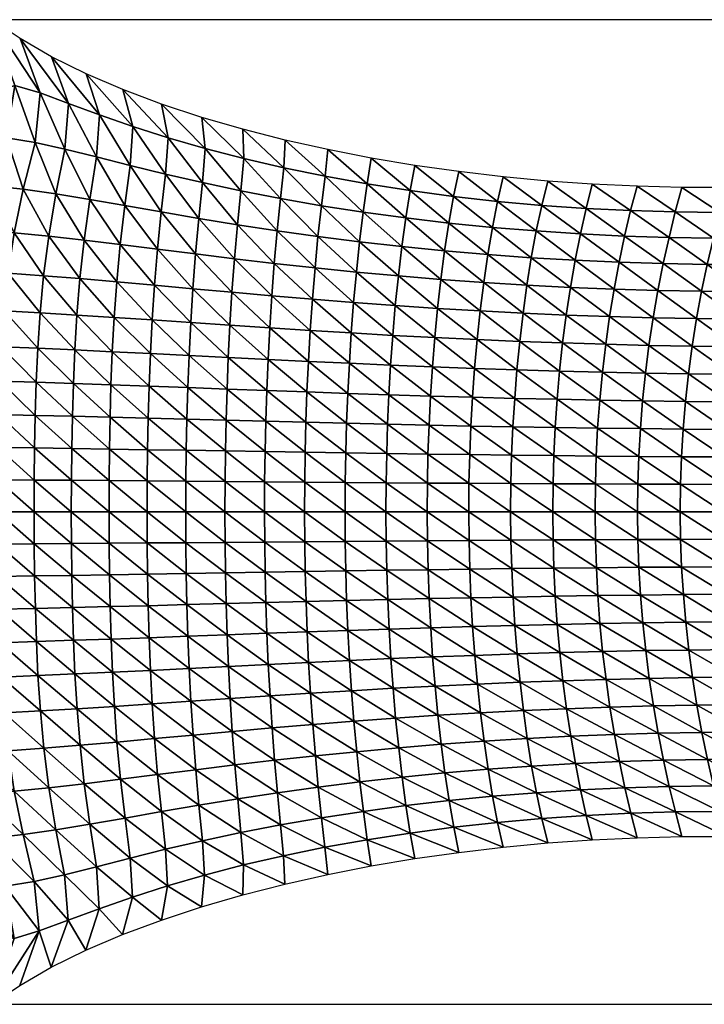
# Model space of a CAD drawing. Header units: metres. Extents: x -68 to 68, y -6 to 6.
# Tile 3 of 27: x -60 to -51, y -6 to 6. Entities that reach past the tile are written whole.
import ezdxf

# ---------------------------------------------------------------- set-up
doc = ezdxf.new("R2010")
doc.units = ezdxf.units.M
doc.layers.add('mesh_cells_as_3dface_deformed_LC1', color=40, linetype='Continuous')
doc.layers.add('OSS VERZ 12 $ OSS VERZ', color=30, linetype='Continuous')

msp = doc.modelspace()

# ---------------------------------------------------------------- linework, layer by layer
at = {"layer": 'OSS VERZ 12 $ OSS VERZ'}
for p, q in [((-43, 6, 12.602), (-60, 6, 12.603)), ((-60, -6, 12.602), (-43, -6, 12.602))]:
    msp.add_line(p, q, dxfattribs=at)

# ---------------------------------------------------------------- meshes
at = {"layer": 'mesh_cells_as_3dface_deformed_LC1'}
mesh = msp.add_polyface(dxfattribs=at)
corners = [(-60, 6, 12.603), (-60.125, 5.791, 12.123), (-59.981, 5.118, 10.819), (-59.72, 5.2, 11.064), (-60.307, 5.602, 11.659), (-59.821, 4.561, 10.049), (-60.195, 4.523, 9.885), (-60.01, 3.977, 9.411), (-59.412, 5.108, 11.003), (-59.656, 5.77, 12.248), (-59.473, 4.505, 10.085), (-59.619, 3.933, 9.479), (-60.143, 3.436, 8.996), (-59.728, 3.403, 9.075), (-60.229, 2.937, 8.713), (-59.802, 2.911, 8.794), (-60.284, 2.471, 8.512), (-59.85, 2.451, 8.592), (-59.882, 2.014, 8.443), (-59.066, 4.98, 10.893), (-59.271, 5.549, 11.93), (-59.109, 4.424, 10.09), (-59.219, 3.876, 9.531), (-59.307, 3.361, 9.145), (-59.368, 2.88, 8.87), (-59.41, 2.427, 8.669), (-59.439, 1.996, 8.519), (-58.689, 4.839, 10.777), (-58.852, 5.341, 11.655), (-58.723, 4.328, 10.08), (-58.807, 3.809, 9.573), (-58.876, 3.313, 9.208), (-58.927, 2.844, 8.941), (-58.963, 2.4, 8.743), (-58.283, 4.698, 10.671), (-58.403, 5.148, 11.42), (-58.314, 4.224, 10.065), (-58.38, 3.735, 9.606), (-58.435, 3.259, 9.265), (-58.478, 2.806, 9.009), (-58.509, 2.372, 8.815), (-57.983, 3.203, 9.318), (-58.019, 2.764, 9.073), (-58.047, 2.341, 8.884)]
mesh.append_faces([[corners[k] for k in face] for face in [(0, 1, 2, 2), (0, 2, 3, 3), (1, 4, 2, 2), (5, 2, 6, 6), (3, 2, 5, 5), (5, 6, 7, 7), (0, 3, 8, 8), (0, 8, 9, 9), (3, 5, 10, 10), (3, 10, 8, 8), (5, 7, 11, 11), (5, 11, 10, 10), (7, 12, 13, 13), (7, 13, 11, 11), (12, 14, 15, 15), (12, 15, 13, 13), (14, 16, 17, 17), (14, 17, 15, 15), (16, 18, 17, 17), (9, 8, 19, 19), (9, 19, 20, 20), (8, 10, 21, 21), (8, 21, 19, 19), (10, 11, 22, 22), (10, 22, 21, 21), (11, 13, 23, 23), (11, 23, 22, 22), (13, 15, 24, 24), (13, 24, 23, 23), (15, 17, 25, 25), (15, 25, 24, 24), (17, 26, 25, 25), (20, 19, 27, 27), (20, 27, 28, 28), (19, 21, 29, 29), (19, 29, 27, 27), (21, 22, 30, 30), (21, 30, 29, 29), (22, 23, 31, 31), (22, 31, 30, 30), (23, 24, 32, 32), (23, 32, 31, 31), (24, 25, 33, 33), (24, 33, 32, 32), (28, 27, 34, 34), (28, 34, 35, 35), (27, 29, 36, 36), (27, 36, 34, 34), (29, 30, 37, 37), (29, 37, 36, 36), (30, 31, 38, 38), (30, 38, 37, 37), (31, 32, 39, 39), (31, 39, 38, 38), (32, 33, 40, 40), (32, 40, 39, 39), (37, 38, 41, 41), (38, 39, 42, 42), (39, 40, 43, 43)]])
mesh = msp.add_polyface(dxfattribs=at)
corners = [(-58.403, 5.148, 11.42), (-58.283, 4.698, 10.671), (-57.853, 4.56, 10.58), (-57.932, 4.971, 11.224), (-58.314, 4.224, 10.065), (-57.885, 4.118, 10.05), (-58.38, 3.735, 9.606), (-57.937, 3.657, 9.636), (-57.983, 3.203, 9.318), (-58.435, 3.259, 9.265), (-58.019, 2.764, 9.073), (-58.478, 2.806, 9.009), (-58.047, 2.341, 8.884), (-57.401, 4.43, 10.504), (-57.442, 4.81, 11.062), (-57.434, 4.014, 10.038), (-57.479, 3.578, 9.664), (-57.519, 3.145, 9.368), (-57.551, 2.721, 9.134), (-57.577, 2.309, 8.951), (-56.93, 4.307, 10.444), (-56.94, 4.664, 10.928), (-56.966, 3.914, 10.031), (-57.007, 3.501, 9.69), (-57.043, 3.087, 9.415), (-57.074, 2.678, 9.193), (-57.099, 2.277, 9.015), (-56.442, 4.194, 10.396), (-56.427, 4.533, 10.82), (-56.482, 3.82, 10.028), (-56.522, 3.427, 9.717), (-56.558, 3.03, 9.46), (-56.588, 2.635, 9.249), (-56.613, 2.244, 9.078), (-55.94, 4.091, 10.36), (-55.906, 4.416, 10.734), (-55.984, 3.733, 10.029), (-56.026, 3.358, 9.744), (-56.062, 2.976, 9.504), (-56.094, 2.593, 9.303), (-56.12, 2.212, 9.138), (-55.52, 3.294, 9.772), (-55.558, 2.925, 9.546), (-55.592, 2.553, 9.355)]
mesh.append_faces([[corners[k] for k in face] for face in [(0, 1, 2, 2), (0, 2, 3, 3), (1, 4, 5, 5), (1, 5, 2, 2), (4, 6, 7, 7), (4, 7, 5, 5), (6, 8, 7, 7), (9, 10, 8, 8), (11, 12, 10, 10), (3, 2, 13, 13), (3, 13, 14, 14), (2, 5, 15, 15), (2, 15, 13, 13), (5, 7, 16, 16), (5, 16, 15, 15), (7, 8, 17, 17), (7, 17, 16, 16), (8, 10, 18, 18), (8, 18, 17, 17), (10, 12, 19, 19), (10, 19, 18, 18), (14, 13, 20, 20), (14, 20, 21, 21), (13, 15, 22, 22), (13, 22, 20, 20), (15, 16, 23, 23), (15, 23, 22, 22), (16, 17, 24, 24), (16, 24, 23, 23), (17, 18, 25, 25), (17, 25, 24, 24), (18, 19, 26, 26), (18, 26, 25, 25), (21, 20, 27, 27), (21, 27, 28, 28), (20, 22, 29, 29), (20, 29, 27, 27), (22, 23, 30, 30), (22, 30, 29, 29), (23, 24, 31, 31), (23, 31, 30, 30), (24, 25, 32, 32), (24, 32, 31, 31), (25, 26, 33, 33), (25, 33, 32, 32), (28, 27, 34, 34), (28, 34, 35, 35), (27, 29, 36, 36), (27, 36, 34, 34), (29, 30, 37, 37), (29, 37, 36, 36), (30, 31, 38, 38), (30, 38, 37, 37), (31, 32, 39, 39), (31, 39, 38, 38), (32, 33, 40, 40), (32, 40, 39, 39), (36, 37, 41, 41), (37, 38, 42, 42), (38, 39, 43, 43)]])
mesh = msp.add_polyface(dxfattribs=at)
corners = [(-55.906, 4.416, 10.734), (-55.94, 4.091, 10.36), (-55.427, 3.998, 10.334), (-55.378, 4.314, 10.666), (-55.984, 3.733, 10.029), (-55.475, 3.654, 10.035), (-55.52, 3.294, 9.772), (-56.026, 3.358, 9.744), (-55.558, 2.925, 9.546), (-56.062, 2.976, 9.504), (-55.592, 2.553, 9.355), (-56.094, 2.593, 9.303), (-55.621, 2.182, 9.197), (-56.12, 2.212, 9.138), (-55.644, 1.812, 9.067), (-54.904, 3.917, 10.317), (-54.846, 4.224, 10.615), (-54.957, 3.584, 10.044), (-55.005, 3.235, 9.801), (-55.047, 2.878, 9.588), (-55.084, 2.516, 9.406), (-55.115, 2.153, 9.253), (-54.374, 3.846, 10.308), (-54.309, 4.148, 10.579), (-54.432, 3.522, 10.057), (-54.484, 3.183, 9.83), (-54.53, 2.835, 9.629), (-54.569, 2.481, 9.455), (-54.604, 2.125, 9.308), (-53.839, 3.786, 10.307), (-53.77, 4.085, 10.556), (-53.902, 3.469, 10.074), (-53.957, 3.138, 9.861), (-54.007, 2.797, 9.67), (-54.05, 2.45, 9.503), (-54.088, 2.101, 9.361), (-53.301, 3.737, 10.314), (-53.228, 4.034, 10.544), (-53.367, 3.425, 10.095), (-53.427, 3.099, 9.893), (-53.48, 2.764, 9.711), (-53.527, 2.423, 9.55), (-53.568, 2.079, 9.412), (-53.001, 2.4, 9.596), (-53.046, 2.06, 9.461)]
mesh.append_faces([[corners[k] for k in face] for face in [(0, 1, 2, 2), (0, 2, 3, 3), (1, 4, 5, 5), (1, 5, 2, 2), (4, 6, 5, 5), (7, 8, 6, 6), (9, 10, 8, 8), (11, 12, 10, 10), (13, 14, 12, 12), (3, 2, 15, 15), (3, 15, 16, 16), (2, 5, 17, 17), (2, 17, 15, 15), (5, 6, 18, 18), (5, 18, 17, 17), (6, 8, 19, 19), (6, 19, 18, 18), (8, 10, 20, 20), (8, 20, 19, 19), (10, 12, 21, 21), (10, 21, 20, 20), (16, 15, 22, 22), (16, 22, 23, 23), (15, 17, 24, 24), (15, 24, 22, 22), (17, 18, 25, 25), (17, 25, 24, 24), (18, 19, 26, 26), (18, 26, 25, 25), (19, 20, 27, 27), (19, 27, 26, 26), (20, 21, 28, 28), (20, 28, 27, 27), (23, 22, 29, 29), (23, 29, 30, 30), (22, 24, 31, 31), (22, 31, 29, 29), (24, 25, 32, 32), (24, 32, 31, 31), (25, 26, 33, 33), (25, 33, 32, 32), (26, 27, 34, 34), (26, 34, 33, 33), (27, 28, 35, 35), (27, 35, 34, 34), (30, 29, 36, 36), (30, 36, 37, 37), (29, 31, 38, 38), (29, 38, 36, 36), (31, 32, 39, 39), (31, 39, 38, 38), (32, 33, 40, 40), (32, 40, 39, 39), (33, 34, 41, 41), (33, 41, 40, 40), (34, 35, 42, 42), (34, 42, 41, 41), (40, 41, 43, 43), (41, 42, 44, 44)]])
mesh = msp.add_polyface(dxfattribs=at)
corners = [(-53.228, 4.034, 10.544), (-53.301, 3.737, 10.314), (-52.76, 3.7, 10.327), (-52.684, 3.996, 10.544), (-53.367, 3.425, 10.095), (-52.829, 3.389, 10.12), (-53.427, 3.099, 9.893), (-52.893, 3.068, 9.927), (-53.48, 2.764, 9.711), (-52.951, 2.737, 9.751), (-53.001, 2.4, 9.596), (-53.527, 2.423, 9.55), (-53.046, 2.06, 9.461), (-53.568, 2.079, 9.412), (-53.083, 1.717, 9.349), (-52.217, 3.673, 10.346), (-52.139, 3.97, 10.553), (-52.29, 3.363, 10.148), (-52.357, 3.044, 9.962), (-52.419, 2.715, 9.792), (-52.473, 2.381, 9.641), (-52.521, 2.044, 9.51), (-51.673, 3.657, 10.372), (-51.593, 3.956, 10.572), (-51.749, 3.346, 10.179), (-51.821, 3.027, 9.999), (-51.885, 2.7, 9.833), (-51.944, 2.367, 9.685), (-51.994, 2.031, 9.557), (-51.129, 3.651, 10.404), (-51.047, 3.954, 10.6), (-51.209, 3.338, 10.215), (-51.283, 3.017, 10.037), (-51.352, 2.69, 9.874), (-51.413, 2.357, 9.729), (-51.467, 2.022, 9.602), (-50.586, 3.656, 10.441), (-50.502, 3.964, 10.637), (-50.668, 3.339, 10.253), (-50.746, 3.015, 10.077), (-50.818, 2.685, 9.915), (-50.883, 2.352, 9.771), (-50.939, 2.016, 9.646), (-50.411, 2.013, 9.689)]
mesh.append_faces([[corners[k] for k in face] for face in [(0, 1, 2, 2), (0, 2, 3, 3), (1, 4, 5, 5), (1, 5, 2, 2), (4, 6, 7, 7), (4, 7, 5, 5), (6, 8, 9, 9), (6, 9, 7, 7), (8, 10, 9, 9), (11, 12, 10, 10), (13, 14, 12, 12), (3, 2, 15, 15), (3, 15, 16, 16), (2, 5, 17, 17), (2, 17, 15, 15), (5, 7, 18, 18), (5, 18, 17, 17), (7, 9, 19, 19), (7, 19, 18, 18), (9, 10, 20, 20), (9, 20, 19, 19), (10, 12, 21, 21), (10, 21, 20, 20), (16, 15, 22, 22), (16, 22, 23, 23), (15, 17, 24, 24), (15, 24, 22, 22), (17, 18, 25, 25), (17, 25, 24, 24), (18, 19, 26, 26), (18, 26, 25, 25), (19, 20, 27, 27), (19, 27, 26, 26), (20, 21, 28, 28), (20, 28, 27, 27), (23, 22, 29, 29), (23, 29, 30, 30), (22, 24, 31, 31), (22, 31, 29, 29), (24, 25, 32, 32), (24, 32, 31, 31), (25, 26, 33, 33), (25, 33, 32, 32), (26, 27, 34, 34), (26, 34, 33, 33), (27, 28, 35, 35), (27, 35, 34, 34), (30, 29, 36, 36), (30, 36, 37, 37), (29, 31, 38, 38), (29, 38, 36, 36), (31, 32, 39, 39), (31, 39, 38, 38), (32, 33, 40, 40), (32, 40, 39, 39), (33, 34, 41, 41), (33, 41, 40, 40), (34, 35, 42, 42), (34, 42, 41, 41), (41, 42, 43, 43)]])
mesh = msp.add_polyface(dxfattribs=at)
corners = [(-58.047, 2.341, 8.884), (-58.068, 1.932, 8.738), (-57.597, 1.908, 8.808), (-57.577, 2.309, 8.951), (-58.084, 1.533, 8.628), (-57.612, 1.516, 8.698), (-58.095, 1.143, 8.546), (-57.623, 1.131, 8.617), (-58.102, 0.759, 8.491), (-57.631, 0.752, 8.562), (-58.106, 0.379, 8.458), (-57.635, 0.376, 8.529), (-57.636, 0.001, 8.518), (-57.119, 1.884, 8.876), (-57.099, 2.277, 9.015), (-57.134, 1.498, 8.768), (-57.146, 1.119, 8.687), (-57.154, 0.744, 8.632), (-57.158, 0.372, 8.599), (-57.16, 0.001, 8.589), (-56.634, 1.86, 8.941), (-56.613, 2.244, 9.078), (-56.65, 1.481, 8.835), (-56.662, 1.106, 8.756), (-56.671, 0.736, 8.701), (-56.676, 0.368, 8.668), (-56.677, 0.001, 8.658), (-56.142, 1.836, 9.005), (-56.12, 2.212, 9.138), (-56.16, 1.463, 8.901), (-56.173, 1.094, 8.823), (-56.182, 0.728, 8.768), (-56.188, 0.364, 8.736), (-56.189, 0.001, 8.726), (-56.094, 2.593, 9.303), (-55.621, 2.182, 9.197), (-55.644, 1.812, 9.067), (-55.663, 1.446, 8.965), (-55.678, 1.082, 8.888), (-55.688, 0.72, 8.834), (-55.694, 0.36, 8.802), (-55.696, 0.001, 8.792)]
mesh.append_faces([[corners[k] for k in face] for face in [(0, 1, 2, 2), (0, 2, 3, 3), (1, 4, 5, 5), (1, 5, 2, 2), (4, 6, 7, 7), (4, 7, 5, 5), (6, 8, 9, 9), (6, 9, 7, 7), (8, 10, 11, 11), (8, 11, 9, 9), (10, 12, 11, 11), (3, 2, 13, 13), (3, 13, 14, 14), (2, 5, 15, 15), (2, 15, 13, 13), (5, 7, 16, 16), (5, 16, 15, 15), (7, 9, 17, 17), (7, 17, 16, 16), (9, 11, 18, 18), (9, 18, 17, 17), (11, 12, 19, 19), (11, 19, 18, 18), (14, 13, 20, 20), (14, 20, 21, 21), (13, 15, 22, 22), (13, 22, 20, 20), (15, 16, 23, 23), (15, 23, 22, 22), (16, 17, 24, 24), (16, 24, 23, 23), (17, 18, 25, 25), (17, 25, 24, 24), (18, 19, 26, 26), (18, 26, 25, 25), (21, 20, 27, 27), (21, 27, 28, 28), (20, 22, 29, 29), (20, 29, 27, 27), (22, 23, 30, 30), (22, 30, 29, 29), (23, 24, 31, 31), (23, 31, 30, 30), (24, 25, 32, 32), (24, 32, 31, 31), (25, 26, 33, 33), (25, 33, 32, 32), (34, 28, 35, 35), (28, 27, 36, 36), (27, 29, 37, 37), (27, 37, 36, 36), (29, 30, 38, 38), (29, 38, 37, 37), (30, 31, 39, 39), (30, 39, 38, 38), (31, 32, 40, 40), (31, 40, 39, 39), (32, 33, 41, 41), (32, 41, 40, 40)]])
mesh = msp.add_polyface(dxfattribs=at)
corners = [(-60.284, 2.471, 8.512), (-60.32, 2.03, 8.365), (-59.882, 2.014, 8.443), (-60.343, 1.607, 8.257), (-59.903, 1.594, 8.333), (-60.358, 1.197, 8.18), (-59.917, 1.187, 8.254), (-60.367, 0.794, 8.127), (-59.925, 0.787, 8.2), (-60.371, 0.396, 8.096), (-59.93, 0.393, 8.169), (-60.373, 0.001, 8.086), (-59.931, 0.001, 8.159), (-59.85, 2.451, 8.592), (-59.439, 1.996, 8.519), (-59.458, 1.581, 8.408), (-59.47, 1.177, 8.328), (-59.478, 0.781, 8.273), (-59.483, 0.39, 8.242), (-59.484, 0.001, 8.231), (-59.41, 2.427, 8.669), (-58.989, 1.976, 8.594), (-58.963, 2.4, 8.743), (-59.006, 1.566, 8.483), (-59.018, 1.166, 8.401), (-59.026, 0.774, 8.346), (-59.03, 0.386, 8.314), (-59.031, 0.001, 8.304), (-58.532, 1.954, 8.667), (-58.509, 2.372, 8.815), (-58.548, 1.55, 8.556), (-58.559, 1.155, 8.474), (-58.567, 0.767, 8.419), (-58.571, 0.383, 8.386), (-58.572, 0.001, 8.376), (-58.068, 1.932, 8.738), (-58.047, 2.341, 8.884), (-58.084, 1.533, 8.628), (-58.095, 1.143, 8.546), (-58.102, 0.759, 8.491), (-58.106, 0.379, 8.458), (-58.107, 0.001, 8.447), (-57.636, 0.001, 8.518)]
mesh.append_faces([[corners[k] for k in face] for face in [(0, 1, 2, 2), (1, 3, 4, 4), (1, 4, 2, 2), (3, 5, 6, 6), (3, 6, 4, 4), (5, 7, 8, 8), (5, 8, 6, 6), (7, 9, 10, 10), (7, 10, 8, 8), (9, 11, 12, 12), (9, 12, 10, 10), (13, 2, 14, 14), (2, 4, 15, 15), (2, 15, 14, 14), (4, 6, 16, 16), (4, 16, 15, 15), (6, 8, 17, 17), (6, 17, 16, 16), (8, 10, 18, 18), (8, 18, 17, 17), (10, 12, 19, 19), (10, 19, 18, 18), (20, 14, 21, 21), (20, 21, 22, 22), (14, 15, 23, 23), (14, 23, 21, 21), (15, 16, 24, 24), (15, 24, 23, 23), (16, 17, 25, 25), (16, 25, 24, 24), (17, 18, 26, 26), (17, 26, 25, 25), (18, 19, 27, 27), (18, 27, 26, 26), (22, 21, 28, 28), (22, 28, 29, 29), (21, 23, 30, 30), (21, 30, 28, 28), (23, 24, 31, 31), (23, 31, 30, 30), (24, 25, 32, 32), (24, 32, 31, 31), (25, 26, 33, 33), (25, 33, 32, 32), (26, 27, 34, 34), (26, 34, 33, 33), (29, 28, 35, 35), (29, 35, 36, 36), (28, 30, 37, 37), (28, 37, 35, 35), (30, 31, 38, 38), (30, 38, 37, 37), (31, 32, 39, 39), (31, 39, 38, 38), (32, 33, 40, 40), (32, 40, 39, 39), (33, 34, 41, 41), (33, 41, 40, 40), (40, 41, 42, 42)]])
mesh = msp.add_polyface(dxfattribs=at)
corners = [(-55.621, 2.182, 9.197), (-55.644, 1.812, 9.067), (-55.141, 1.79, 9.127), (-55.115, 2.153, 9.253), (-55.663, 1.446, 8.965), (-55.162, 1.429, 9.027), (-55.678, 1.082, 8.888), (-55.178, 1.07, 8.952), (-55.688, 0.72, 8.834), (-55.189, 0.713, 8.898), (-55.694, 0.36, 8.802), (-55.196, 0.357, 8.867), (-55.696, 0.001, 8.792), (-55.198, 0.001, 8.857), (-54.632, 1.769, 9.186), (-54.604, 2.125, 9.308), (-54.655, 1.413, 9.088), (-54.673, 1.059, 9.013), (-54.686, 0.706, 8.961), (-54.693, 0.353, 8.93), (-54.696, 0.001, 8.92), (-54.119, 1.75, 9.242), (-54.088, 2.101, 9.361), (-54.145, 1.399, 9.146), (-54.164, 1.048, 9.073), (-54.178, 0.699, 9.022), (-54.187, 0.35, 8.991), (-54.189, 0.001, 8.981), (-53.603, 1.732, 9.296), (-53.568, 2.079, 9.412), (-53.63, 1.385, 9.203), (-53.652, 1.039, 9.131), (-53.667, 0.693, 9.08), (-53.676, 0.347, 9.05), (-53.679, 0.002, 9.04), (-53.083, 1.717, 9.349), (-53.113, 1.374, 9.257), (-53.136, 1.03, 9.187), (-53.153, 0.687, 9.137), (-53.163, 0.344, 9.107), (-53.166, 0.002, 9.097)]
mesh.append_faces([[corners[k] for k in face] for face in [(0, 1, 2, 2), (0, 2, 3, 3), (1, 4, 5, 5), (1, 5, 2, 2), (4, 6, 7, 7), (4, 7, 5, 5), (6, 8, 9, 9), (6, 9, 7, 7), (8, 10, 11, 11), (8, 11, 9, 9), (10, 12, 13, 13), (10, 13, 11, 11), (3, 2, 14, 14), (3, 14, 15, 15), (2, 5, 16, 16), (2, 16, 14, 14), (5, 7, 17, 17), (5, 17, 16, 16), (7, 9, 18, 18), (7, 18, 17, 17), (9, 11, 19, 19), (9, 19, 18, 18), (11, 13, 20, 20), (11, 20, 19, 19), (15, 14, 21, 21), (15, 21, 22, 22), (14, 16, 23, 23), (14, 23, 21, 21), (16, 17, 24, 24), (16, 24, 23, 23), (17, 18, 25, 25), (17, 25, 24, 24), (18, 19, 26, 26), (18, 26, 25, 25), (19, 20, 27, 27), (19, 27, 26, 26), (22, 21, 28, 28), (22, 28, 29, 29), (21, 23, 30, 30), (21, 30, 28, 28), (23, 24, 31, 31), (23, 31, 30, 30), (24, 25, 32, 32), (24, 32, 31, 31), (25, 26, 33, 33), (25, 33, 32, 32), (26, 27, 34, 34), (26, 34, 33, 33), (29, 28, 35, 35), (28, 30, 36, 36), (28, 36, 35, 35), (30, 31, 37, 37), (30, 37, 36, 36), (31, 32, 38, 38), (31, 38, 37, 37), (32, 33, 39, 39), (32, 39, 38, 38), (33, 34, 40, 40), (33, 40, 39, 39)]])
mesh = msp.add_polyface(dxfattribs=at)
corners = [(-53.046, 2.06, 9.461), (-53.083, 1.717, 9.349), (-52.561, 1.704, 9.399), (-52.521, 2.044, 9.51), (-53.113, 1.374, 9.257), (-52.593, 1.363, 9.309), (-53.136, 1.03, 9.187), (-52.619, 1.022, 9.24), (-53.153, 0.687, 9.137), (-52.636, 0.682, 9.191), (-53.163, 0.344, 9.107), (-52.647, 0.342, 9.162), (-53.166, 0.002, 9.097), (-52.65, 0.002, 9.152), (-52.037, 1.693, 9.448), (-51.994, 2.031, 9.557), (-52.072, 1.355, 9.36), (-52.099, 1.016, 9.292), (-52.118, 0.678, 9.243), (-52.129, 0.339, 9.214), (-52.132, 0.002, 9.205), (-51.512, 1.685, 9.495), (-51.467, 2.022, 9.602), (-51.549, 1.348, 9.408), (-51.577, 1.011, 9.341), (-51.597, 0.674, 9.293), (-51.609, 0.338, 9.265), (-51.613, 0.002, 9.255), (-50.986, 1.679, 9.541), (-50.939, 2.016, 9.646), (-51.025, 1.343, 9.455), (-51.055, 1.006, 9.388), (-51.076, 0.671, 9.341), (-51.089, 0.336, 9.313), (-51.093, 0.002, 9.304), (-50.461, 1.676, 9.584), (-50.501, 1.339, 9.499), (-50.532, 1.004, 9.433), (-50.554, 0.669, 9.387), (-50.567, 0.335, 9.359), (-50.571, 0.002, 9.35)]
mesh.append_faces([[corners[k] for k in face] for face in [(0, 1, 2, 2), (0, 2, 3, 3), (1, 4, 5, 5), (1, 5, 2, 2), (4, 6, 7, 7), (4, 7, 5, 5), (6, 8, 9, 9), (6, 9, 7, 7), (8, 10, 11, 11), (8, 11, 9, 9), (10, 12, 13, 13), (10, 13, 11, 11), (3, 2, 14, 14), (3, 14, 15, 15), (2, 5, 16, 16), (2, 16, 14, 14), (5, 7, 17, 17), (5, 17, 16, 16), (7, 9, 18, 18), (7, 18, 17, 17), (9, 11, 19, 19), (9, 19, 18, 18), (11, 13, 20, 20), (11, 20, 19, 19), (15, 14, 21, 21), (15, 21, 22, 22), (14, 16, 23, 23), (14, 23, 21, 21), (16, 17, 24, 24), (16, 24, 23, 23), (17, 18, 25, 25), (17, 25, 24, 24), (18, 19, 26, 26), (18, 26, 25, 25), (19, 20, 27, 27), (19, 27, 26, 26), (22, 21, 28, 28), (22, 28, 29, 29), (21, 23, 30, 30), (21, 30, 28, 28), (23, 24, 31, 31), (23, 31, 30, 30), (24, 25, 32, 32), (24, 32, 31, 31), (25, 26, 33, 33), (25, 33, 32, 32), (26, 27, 34, 34), (26, 34, 33, 33), (29, 28, 35, 35), (28, 30, 36, 36), (28, 36, 35, 35), (30, 31, 37, 37), (30, 37, 36, 36), (31, 32, 38, 38), (31, 38, 37, 37), (32, 33, 39, 39), (32, 39, 38, 38), (33, 34, 40, 40), (33, 40, 39, 39)]])
mesh = msp.add_polyface(dxfattribs=at)
corners = [(-60.373, 0.001, 8.086), (-60.371, -0.395, 8.096), (-59.93, -0.391, 8.169), (-59.931, 0.001, 8.159), (-60.366, -0.792, 8.127), (-59.925, -0.786, 8.2), (-60.356, -1.195, 8.179), (-59.916, -1.185, 8.254), (-60.341, -1.606, 8.257), (-59.902, -1.593, 8.333), (-60.318, -2.029, 8.365), (-59.88, -2.012, 8.443), (-59.848, -2.449, 8.593), (-59.482, -0.388, 8.242), (-59.484, 0.001, 8.231), (-59.478, -0.779, 8.273), (-59.469, -1.175, 8.328), (-59.456, -1.579, 8.409), (-59.437, -1.994, 8.52), (-59.408, -2.425, 8.67), (-59.029, -0.385, 8.314), (-59.031, 0.001, 8.304), (-59.025, -0.772, 8.347), (-59.017, -1.165, 8.402), (-59.005, -1.564, 8.483), (-58.987, -1.974, 8.595), (-58.961, -2.399, 8.745), (-58.571, -0.381, 8.387), (-58.572, 0.001, 8.376), (-58.566, -0.765, 8.419), (-58.559, -1.153, 8.475), (-58.547, -1.548, 8.557), (-58.53, -1.953, 8.668), (-58.507, -2.37, 8.817), (-58.106, -0.377, 8.458), (-58.107, 0.001, 8.447), (-58.101, -0.758, 8.491), (-58.094, -1.142, 8.547), (-58.082, -1.532, 8.629), (-58.066, -1.93, 8.74), (-58.045, -2.339, 8.886), (-57.635, -0.374, 8.529)]
mesh.append_faces([[corners[k] for k in face] for face in [(0, 1, 2, 2), (0, 2, 3, 3), (1, 4, 5, 5), (1, 5, 2, 2), (4, 6, 7, 7), (4, 7, 5, 5), (6, 8, 9, 9), (6, 9, 7, 7), (8, 10, 11, 11), (8, 11, 9, 9), (10, 12, 11, 11), (3, 2, 13, 13), (3, 13, 14, 14), (2, 5, 15, 15), (2, 15, 13, 13), (5, 7, 16, 16), (5, 16, 15, 15), (7, 9, 17, 17), (7, 17, 16, 16), (9, 11, 18, 18), (9, 18, 17, 17), (11, 19, 18, 18), (14, 13, 20, 20), (14, 20, 21, 21), (13, 15, 22, 22), (13, 22, 20, 20), (15, 16, 23, 23), (15, 23, 22, 22), (16, 17, 24, 24), (16, 24, 23, 23), (17, 18, 25, 25), (17, 25, 24, 24), (18, 19, 26, 26), (18, 26, 25, 25), (21, 20, 27, 27), (21, 27, 28, 28), (20, 22, 29, 29), (20, 29, 27, 27), (22, 23, 30, 30), (22, 30, 29, 29), (23, 24, 31, 31), (23, 31, 30, 30), (24, 25, 32, 32), (24, 32, 31, 31), (25, 26, 33, 33), (25, 33, 32, 32), (28, 27, 34, 34), (28, 34, 35, 35), (27, 29, 36, 36), (27, 36, 34, 34), (29, 30, 37, 37), (29, 37, 36, 36), (30, 31, 38, 38), (30, 38, 37, 37), (31, 32, 39, 39), (31, 39, 38, 38), (32, 33, 40, 40), (32, 40, 39, 39), (35, 34, 41, 41)]])
mesh = msp.add_polyface(dxfattribs=at)
corners = [(-58.107, 0.001, 8.447), (-57.635, -0.374, 8.529), (-57.636, 0.001, 8.518), (-58.106, -0.377, 8.458), (-58.101, -0.758, 8.491), (-57.63, -0.75, 8.562), (-58.094, -1.142, 8.547), (-57.622, -1.129, 8.618), (-58.082, -1.532, 8.629), (-57.611, -1.514, 8.7), (-58.066, -1.93, 8.74), (-57.595, -1.906, 8.81), (-58.045, -2.339, 8.886), (-57.575, -2.307, 8.953), (-57.158, -0.37, 8.599), (-57.16, 0.001, 8.589), (-57.153, -0.742, 8.632), (-57.145, -1.117, 8.688), (-57.133, -1.496, 8.769), (-57.117, -1.882, 8.877), (-57.096, -2.274, 9.018), (-56.675, -0.366, 8.669), (-56.677, 0.001, 8.658), (-56.67, -0.734, 8.701), (-56.661, -1.104, 8.757), (-56.648, -1.478, 8.836), (-56.632, -1.857, 8.943), (-56.61, -2.242, 9.08), (-56.187, -0.362, 8.736), (-56.189, 0.001, 8.726), (-56.181, -0.726, 8.769), (-56.172, -1.092, 8.824), (-56.158, -1.461, 8.902), (-56.14, -1.833, 9.007), (-56.117, -2.209, 9.141), (-56.09, -2.589, 9.306), (-55.694, -0.358, 8.803), (-55.696, 0.001, 8.792), (-55.687, -0.718, 8.835), (-55.677, -1.079, 8.889), (-55.661, -1.443, 8.966), (-55.642, -1.81, 9.069), (-55.617, -2.179, 9.199)]
mesh.append_faces([[corners[k] for k in face] for face in [(0, 1, 2, 2), (3, 4, 5, 5), (3, 5, 1, 1), (4, 6, 7, 7), (4, 7, 5, 5), (6, 8, 9, 9), (6, 9, 7, 7), (8, 10, 11, 11), (8, 11, 9, 9), (10, 12, 13, 13), (10, 13, 11, 11), (2, 1, 14, 14), (2, 14, 15, 15), (1, 5, 16, 16), (1, 16, 14, 14), (5, 7, 17, 17), (5, 17, 16, 16), (7, 9, 18, 18), (7, 18, 17, 17), (9, 11, 19, 19), (9, 19, 18, 18), (11, 13, 20, 20), (11, 20, 19, 19), (15, 14, 21, 21), (15, 21, 22, 22), (14, 16, 23, 23), (14, 23, 21, 21), (16, 17, 24, 24), (16, 24, 23, 23), (17, 18, 25, 25), (17, 25, 24, 24), (18, 19, 26, 26), (18, 26, 25, 25), (19, 20, 27, 27), (19, 27, 26, 26), (22, 21, 28, 28), (22, 28, 29, 29), (21, 23, 30, 30), (21, 30, 28, 28), (23, 24, 31, 31), (23, 31, 30, 30), (24, 25, 32, 32), (24, 32, 31, 31), (25, 26, 33, 33), (25, 33, 32, 32), (26, 27, 34, 34), (26, 34, 33, 33), (27, 35, 34, 34), (29, 28, 36, 36), (29, 36, 37, 37), (28, 30, 38, 38), (28, 38, 36, 36), (30, 31, 39, 39), (30, 39, 38, 38), (31, 32, 40, 40), (31, 40, 39, 39), (32, 33, 41, 41), (32, 41, 40, 40), (33, 34, 42, 42), (33, 42, 41, 41)]])
mesh = msp.add_polyface(dxfattribs=at)
corners = [(-55.696, 0.001, 8.792), (-55.694, -0.358, 8.803), (-55.196, -0.354, 8.867), (-55.198, 0.001, 8.857), (-55.687, -0.718, 8.835), (-55.188, -0.71, 8.899), (-55.677, -1.079, 8.889), (-55.176, -1.067, 8.952), (-55.661, -1.443, 8.966), (-55.16, -1.426, 9.029), (-55.642, -1.81, 9.069), (-55.138, -1.787, 9.129), (-55.617, -2.179, 9.199), (-55.111, -2.149, 9.255), (-54.693, -0.35, 8.93), (-54.696, 0.001, 8.92), (-54.685, -0.703, 8.961), (-54.672, -1.056, 9.014), (-54.653, -1.41, 9.089), (-54.629, -1.766, 9.187), (-54.6, -2.122, 9.309), (-54.186, -0.347, 8.991), (-54.189, 0.001, 8.981), (-54.177, -0.696, 9.022), (-54.163, -1.045, 9.074), (-54.142, -1.396, 9.147), (-54.116, -1.747, 9.243), (-54.084, -2.097, 9.362), (-53.676, -0.344, 9.05), (-53.679, 0.002, 9.04), (-53.666, -0.689, 9.081), (-53.65, -1.036, 9.131), (-53.628, -1.382, 9.203), (-53.6, -1.729, 9.297), (-53.565, -2.075, 9.413), (-53.162, -0.341, 9.107), (-53.166, 0.002, 9.097), (-53.152, -0.684, 9.137), (-53.135, -1.027, 9.187), (-53.111, -1.37, 9.258), (-53.08, -1.714, 9.349), (-53.042, -2.056, 9.463)]
mesh.append_faces([[corners[k] for k in face] for face in [(0, 1, 2, 2), (0, 2, 3, 3), (1, 4, 5, 5), (1, 5, 2, 2), (4, 6, 7, 7), (4, 7, 5, 5), (6, 8, 9, 9), (6, 9, 7, 7), (8, 10, 11, 11), (8, 11, 9, 9), (10, 12, 13, 13), (10, 13, 11, 11), (3, 2, 14, 14), (3, 14, 15, 15), (2, 5, 16, 16), (2, 16, 14, 14), (5, 7, 17, 17), (5, 17, 16, 16), (7, 9, 18, 18), (7, 18, 17, 17), (9, 11, 19, 19), (9, 19, 18, 18), (11, 13, 20, 20), (11, 20, 19, 19), (15, 14, 21, 21), (15, 21, 22, 22), (14, 16, 23, 23), (14, 23, 21, 21), (16, 17, 24, 24), (16, 24, 23, 23), (17, 18, 25, 25), (17, 25, 24, 24), (18, 19, 26, 26), (18, 26, 25, 25), (19, 20, 27, 27), (19, 27, 26, 26), (22, 21, 28, 28), (22, 28, 29, 29), (21, 23, 30, 30), (21, 30, 28, 28), (23, 24, 31, 31), (23, 31, 30, 30), (24, 25, 32, 32), (24, 32, 31, 31), (25, 26, 33, 33), (25, 33, 32, 32), (26, 27, 34, 34), (26, 34, 33, 33), (29, 28, 35, 35), (29, 35, 36, 36), (28, 30, 37, 37), (28, 37, 35, 35), (30, 31, 38, 38), (30, 38, 37, 37), (31, 32, 39, 39), (31, 39, 38, 38), (32, 33, 40, 40), (32, 40, 39, 39), (33, 34, 41, 41)]])
mesh = msp.add_polyface(dxfattribs=at)
corners = [(-53.6, -1.729, 9.297), (-53.042, -2.056, 9.463), (-53.08, -1.714, 9.349), (-53.166, 0.002, 9.097), (-53.162, -0.341, 9.107), (-52.646, -0.338, 9.162), (-52.65, 0.002, 9.152), (-53.152, -0.684, 9.137), (-52.635, -0.679, 9.191), (-53.135, -1.027, 9.187), (-52.617, -1.019, 9.24), (-53.111, -1.37, 9.258), (-52.591, -1.36, 9.31), (-52.558, -1.701, 9.4), (-52.517, -2.041, 9.511), (-52.128, -0.336, 9.214), (-52.132, 0.002, 9.205), (-52.116, -0.674, 9.243), (-52.097, -1.013, 9.292), (-52.069, -1.351, 9.36), (-52.034, -1.69, 9.449), (-51.991, -2.028, 9.557), (-51.609, -0.334, 9.265), (-51.613, 0.002, 9.255), (-51.596, -0.671, 9.293), (-51.575, -1.007, 9.341), (-51.546, -1.344, 9.408), (-51.509, -1.682, 9.496), (-51.463, -2.019, 9.602), (-51.088, -0.333, 9.313), (-51.093, 0.002, 9.304), (-51.075, -0.668, 9.341), (-51.053, -1.003, 9.388), (-51.023, -1.339, 9.455), (-50.983, -1.676, 9.541), (-50.935, -2.013, 9.646), (-50.567, -0.332, 9.359), (-50.571, 0.002, 9.35), (-50.553, -0.665, 9.387), (-50.531, -1, 9.433), (-50.499, -1.336, 9.499), (-50.458, -1.673, 9.584), (-50.408, -2.01, 9.689)]
mesh.append_faces([[corners[k] for k in face] for face in [(0, 1, 2, 2), (3, 4, 5, 5), (3, 5, 6, 6), (4, 7, 8, 8), (4, 8, 5, 5), (7, 9, 10, 10), (7, 10, 8, 8), (9, 11, 12, 12), (9, 12, 10, 10), (11, 2, 13, 13), (11, 13, 12, 12), (2, 1, 14, 14), (2, 14, 13, 13), (6, 5, 15, 15), (6, 15, 16, 16), (5, 8, 17, 17), (5, 17, 15, 15), (8, 10, 18, 18), (8, 18, 17, 17), (10, 12, 19, 19), (10, 19, 18, 18), (12, 13, 20, 20), (12, 20, 19, 19), (13, 14, 21, 21), (13, 21, 20, 20), (16, 15, 22, 22), (16, 22, 23, 23), (15, 17, 24, 24), (15, 24, 22, 22), (17, 18, 25, 25), (17, 25, 24, 24), (18, 19, 26, 26), (18, 26, 25, 25), (19, 20, 27, 27), (19, 27, 26, 26), (20, 21, 28, 28), (20, 28, 27, 27), (23, 22, 29, 29), (23, 29, 30, 30), (22, 24, 31, 31), (22, 31, 29, 29), (24, 25, 32, 32), (24, 32, 31, 31), (25, 26, 33, 33), (25, 33, 32, 32), (26, 27, 34, 34), (26, 34, 33, 33), (27, 28, 35, 35), (27, 35, 34, 34), (30, 29, 36, 36), (30, 36, 37, 37), (29, 31, 38, 38), (29, 38, 36, 36), (31, 32, 39, 39), (31, 39, 38, 38), (32, 33, 40, 40), (32, 40, 39, 39), (33, 34, 41, 41), (33, 41, 40, 40), (34, 35, 42, 42)]])
mesh = msp.add_polyface(dxfattribs=at)
corners = [(-60.01, -3.975, 9.419), (-60.403, -3.945, 9.282), (-59.837, -4.562, 10.061), (-59.729, -5.197, 11.059), (-60.195, -4.519, 9.894), (-60.008, -5.125, 10.835), (-60, -6, 12.602), (-60.125, -5.791, 12.122), (-60.33, -5.027, 10.554), (-60.318, -2.029, 8.365), (-60.281, -2.469, 8.513), (-59.848, -2.449, 8.593), (-60.226, -2.934, 8.715), (-59.799, -2.909, 8.796), (-60.14, -3.433, 9), (-59.726, -3.401, 9.079), (-59.619, -3.932, 9.487), (-59.483, -4.504, 10.094), (-59.422, -5.104, 10.992), (-59.657, -5.769, 12.247), (-59.88, -2.012, 8.443), (-59.408, -2.425, 8.67), (-59.366, -2.878, 8.873), (-59.305, -3.36, 9.15), (-59.218, -3.875, 9.539), (-59.113, -4.421, 10.099), (-59.07, -4.976, 10.889), (-59.275, -5.548, 11.927), (-58.925, -2.843, 8.945), (-58.961, -2.399, 8.745), (-58.874, -3.311, 9.213), (-58.805, -3.806, 9.58), (-58.725, -4.323, 10.088), (-58.691, -4.836, 10.777), (-58.855, -5.341, 11.65), (-58.475, -2.804, 9.013), (-58.507, -2.37, 8.817), (-58.433, -3.257, 9.27), (-58.377, -3.73, 9.613), (-58.316, -4.217, 10.072), (-58.287, -4.695, 10.673), (-58.406, -5.149, 11.417), (-58.016, -2.762, 9.077), (-57.98, -3.2, 9.323), (-57.934, -3.652, 9.643)]
mesh.append_faces([[corners[k] for k in face] for face in [(0, 1, 2, 2), (3, 4, 5, 5), (2, 4, 3, 3), (6, 5, 7, 7), (3, 5, 6, 6), (5, 8, 7, 7), (9, 10, 11, 11), (10, 12, 13, 13), (10, 13, 11, 11), (12, 14, 15, 15), (12, 15, 13, 13), (14, 0, 16, 16), (14, 16, 15, 15), (0, 2, 17, 17), (0, 17, 16, 16), (2, 3, 18, 18), (2, 18, 17, 17), (18, 6, 19, 19), (3, 6, 18, 18), (20, 11, 21, 21), (11, 13, 22, 22), (11, 22, 21, 21), (13, 15, 23, 23), (13, 23, 22, 22), (15, 16, 24, 24), (15, 24, 23, 23), (16, 17, 25, 25), (16, 25, 24, 24), (17, 18, 26, 26), (17, 26, 25, 25), (18, 19, 27, 27), (18, 27, 26, 26), (21, 22, 28, 28), (21, 28, 29, 29), (22, 23, 30, 30), (22, 30, 28, 28), (23, 24, 31, 31), (23, 31, 30, 30), (24, 25, 32, 32), (24, 32, 31, 31), (25, 26, 33, 33), (25, 33, 32, 32), (26, 27, 34, 34), (26, 34, 33, 33), (29, 28, 35, 35), (29, 35, 36, 36), (28, 30, 37, 37), (28, 37, 35, 35), (30, 31, 38, 38), (30, 38, 37, 37), (31, 32, 39, 39), (31, 39, 38, 38), (32, 33, 40, 40), (32, 40, 39, 39), (33, 34, 41, 41), (33, 41, 40, 40), (36, 35, 42, 42), (35, 37, 43, 43), (37, 38, 44, 44)]])
mesh = msp.add_polyface(dxfattribs=at)
corners = [(-53.565, -2.075, 9.413), (-52.998, -2.397, 9.597), (-53.042, -2.056, 9.463), (-53.524, -2.42, 9.552), (-52.947, -2.734, 9.753), (-53.476, -2.761, 9.713), (-53.423, -3.096, 9.895), (-52.889, -3.065, 9.928), (-53.364, -3.421, 10.097), (-52.826, -3.387, 10.121), (-53.299, -3.735, 10.314), (-52.758, -3.698, 10.327), (-53.228, -4.034, 10.543), (-52.684, -3.996, 10.543), (-52.469, -2.378, 9.642), (-52.517, -2.041, 9.511), (-52.415, -2.712, 9.793), (-52.354, -3.041, 9.963), (-52.287, -3.361, 10.149), (-52.215, -3.671, 10.347), (-52.139, -3.97, 10.553), (-51.94, -2.364, 9.686), (-51.991, -2.028, 9.557), (-51.882, -2.697, 9.834), (-51.817, -3.024, 9.999), (-51.747, -3.344, 10.18), (-51.672, -3.655, 10.372), (-51.593, -3.956, 10.572), (-51.409, -2.354, 9.729), (-51.463, -2.019, 9.602), (-51.348, -2.687, 9.874), (-51.28, -3.015, 10.037), (-51.206, -3.337, 10.215), (-51.128, -3.65, 10.404), (-51.047, -3.954, 10.6), (-50.879, -2.349, 9.772), (-50.935, -2.013, 9.646), (-50.814, -2.683, 9.916), (-50.743, -3.013, 10.077), (-50.666, -3.338, 10.253), (-50.585, -3.655, 10.441), (-50.502, -3.964, 10.637), (-50.349, -2.348, 9.814)]
mesh.append_faces([[corners[k] for k in face] for face in [(0, 1, 2, 2), (3, 4, 1, 1), (5, 6, 7, 7), (5, 7, 4, 4), (6, 8, 9, 9), (6, 9, 7, 7), (8, 10, 11, 11), (8, 11, 9, 9), (10, 12, 13, 13), (10, 13, 11, 11), (2, 1, 14, 14), (2, 14, 15, 15), (1, 4, 16, 16), (1, 16, 14, 14), (4, 7, 17, 17), (4, 17, 16, 16), (7, 9, 18, 18), (7, 18, 17, 17), (9, 11, 19, 19), (9, 19, 18, 18), (11, 13, 20, 20), (11, 20, 19, 19), (15, 14, 21, 21), (15, 21, 22, 22), (14, 16, 23, 23), (14, 23, 21, 21), (16, 17, 24, 24), (16, 24, 23, 23), (17, 18, 25, 25), (17, 25, 24, 24), (18, 19, 26, 26), (18, 26, 25, 25), (19, 20, 27, 27), (19, 27, 26, 26), (22, 21, 28, 28), (22, 28, 29, 29), (21, 23, 30, 30), (21, 30, 28, 28), (23, 24, 31, 31), (23, 31, 30, 30), (24, 25, 32, 32), (24, 32, 31, 31), (25, 26, 33, 33), (25, 33, 32, 32), (26, 27, 34, 34), (26, 34, 33, 33), (29, 28, 35, 35), (29, 35, 36, 36), (28, 30, 37, 37), (28, 37, 35, 35), (30, 31, 38, 38), (30, 38, 37, 37), (31, 32, 39, 39), (31, 39, 38, 38), (32, 33, 40, 40), (32, 40, 39, 39), (33, 34, 41, 41), (33, 41, 40, 40), (36, 35, 42, 42)]])
mesh = msp.add_polyface(dxfattribs=at)
corners = [(-56.117, -2.209, 9.141), (-55.588, -2.549, 9.358), (-55.617, -2.179, 9.199), (-56.09, -2.589, 9.306), (-55.554, -2.921, 9.55), (-56.058, -2.972, 9.508), (-55.516, -3.289, 9.776), (-56.022, -3.353, 9.749), (-55.983, -3.727, 10.033), (-55.473, -3.649, 10.038), (-55.942, -4.086, 10.362), (-55.427, -3.994, 10.336), (-55.907, -4.417, 10.732), (-55.38, -4.314, 10.665), (-55.08, -2.512, 9.409), (-55.111, -2.149, 9.255), (-55.043, -2.874, 9.591), (-55.001, -3.231, 9.804), (-54.955, -3.579, 10.047), (-54.904, -3.913, 10.318), (-54.847, -4.224, 10.614), (-54.565, -2.478, 9.458), (-54.6, -2.122, 9.309), (-54.525, -2.831, 9.632), (-54.48, -3.179, 9.833), (-54.429, -3.518, 10.06), (-54.373, -3.842, 10.309), (-54.31, -4.148, 10.578), (-54.046, -2.447, 9.505), (-54.084, -2.097, 9.362), (-54.003, -2.793, 9.673), (-53.954, -3.134, 9.864), (-53.899, -3.465, 10.076), (-53.838, -3.783, 10.308), (-53.77, -4.085, 10.555), (-53.524, -2.42, 9.552), (-53.565, -2.075, 9.413), (-53.476, -2.761, 9.713), (-53.423, -3.096, 9.895), (-53.364, -3.421, 10.097), (-53.299, -3.735, 10.314), (-53.228, -4.034, 10.543), (-52.998, -2.397, 9.597), (-52.947, -2.734, 9.753)]
mesh.append_faces([[corners[k] for k in face] for face in [(0, 1, 2, 2), (3, 4, 1, 1), (5, 6, 4, 4), (7, 8, 9, 9), (7, 9, 6, 6), (8, 10, 11, 11), (8, 11, 9, 9), (10, 12, 13, 13), (10, 13, 11, 11), (2, 1, 14, 14), (2, 14, 15, 15), (1, 4, 16, 16), (1, 16, 14, 14), (4, 6, 17, 17), (4, 17, 16, 16), (6, 9, 18, 18), (6, 18, 17, 17), (9, 11, 19, 19), (9, 19, 18, 18), (11, 13, 20, 20), (11, 20, 19, 19), (15, 14, 21, 21), (15, 21, 22, 22), (14, 16, 23, 23), (14, 23, 21, 21), (16, 17, 24, 24), (16, 24, 23, 23), (17, 18, 25, 25), (17, 25, 24, 24), (18, 19, 26, 26), (18, 26, 25, 25), (19, 20, 27, 27), (19, 27, 26, 26), (22, 21, 28, 28), (22, 28, 29, 29), (21, 23, 30, 30), (21, 30, 28, 28), (23, 24, 31, 31), (23, 31, 30, 30), (24, 25, 32, 32), (24, 32, 31, 31), (25, 26, 33, 33), (25, 33, 32, 32), (26, 27, 34, 34), (26, 34, 33, 33), (29, 28, 35, 35), (29, 35, 36, 36), (28, 30, 37, 37), (28, 37, 35, 35), (30, 31, 38, 38), (30, 38, 37, 37), (31, 32, 39, 39), (31, 39, 38, 38), (32, 33, 40, 40), (32, 40, 39, 39), (33, 34, 41, 41), (33, 41, 40, 40), (36, 35, 42, 42), (35, 37, 43, 43)]])
mesh = msp.add_polyface(dxfattribs=at)
corners = [(-58.507, -2.37, 8.817), (-58.016, -2.762, 9.077), (-58.045, -2.339, 8.886), (-58.475, -2.804, 9.013), (-57.98, -3.2, 9.323), (-58.433, -3.257, 9.27), (-57.934, -3.652, 9.643), (-58.377, -3.73, 9.613), (-58.316, -4.217, 10.072), (-57.885, -4.11, 10.056), (-58.287, -4.695, 10.673), (-57.858, -4.557, 10.582), (-58.406, -5.149, 11.417), (-57.934, -4.973, 11.221), (-57.548, -2.719, 9.138), (-57.575, -2.307, 8.953), (-57.515, -3.141, 9.372), (-57.476, -3.573, 9.67), (-57.435, -4.006, 10.044), (-57.407, -4.425, 10.507), (-57.444, -4.811, 11.059), (-57.071, -2.675, 9.196), (-57.096, -2.274, 9.018), (-57.04, -3.083, 9.419), (-57.004, -3.495, 9.696), (-56.966, -3.906, 10.036), (-56.935, -4.302, 10.446), (-56.941, -4.665, 10.926), (-56.584, -2.631, 9.252), (-56.61, -2.242, 9.08), (-56.554, -3.026, 9.464), (-56.519, -3.422, 9.722), (-56.481, -3.813, 10.032), (-56.446, -4.189, 10.398), (-56.428, -4.534, 10.818), (-56.09, -2.589, 9.306), (-56.058, -2.972, 9.508), (-56.022, -3.353, 9.749), (-55.983, -3.727, 10.033), (-55.942, -4.086, 10.362), (-55.907, -4.417, 10.732), (-56.117, -2.209, 9.141), (-55.588, -2.549, 9.358), (-55.554, -2.921, 9.55), (-55.516, -3.289, 9.776)]
mesh.append_faces([[corners[k] for k in face] for face in [(0, 1, 2, 2), (3, 4, 1, 1), (5, 6, 4, 4), (7, 8, 9, 9), (7, 9, 6, 6), (8, 10, 11, 11), (8, 11, 9, 9), (10, 12, 13, 13), (10, 13, 11, 11), (2, 1, 14, 14), (2, 14, 15, 15), (1, 4, 16, 16), (1, 16, 14, 14), (4, 6, 17, 17), (4, 17, 16, 16), (6, 9, 18, 18), (6, 18, 17, 17), (9, 11, 19, 19), (9, 19, 18, 18), (11, 13, 20, 20), (11, 20, 19, 19), (15, 14, 21, 21), (15, 21, 22, 22), (14, 16, 23, 23), (14, 23, 21, 21), (16, 17, 24, 24), (16, 24, 23, 23), (17, 18, 25, 25), (17, 25, 24, 24), (18, 19, 26, 26), (18, 26, 25, 25), (19, 20, 27, 27), (19, 27, 26, 26), (22, 21, 28, 28), (22, 28, 29, 29), (21, 23, 30, 30), (21, 30, 28, 28), (23, 24, 31, 31), (23, 31, 30, 30), (24, 25, 32, 32), (24, 32, 31, 31), (25, 26, 33, 33), (25, 33, 32, 32), (26, 27, 34, 34), (26, 34, 33, 33), (29, 28, 35, 35), (28, 30, 36, 36), (28, 36, 35, 35), (30, 31, 37, 37), (30, 37, 36, 36), (31, 32, 38, 38), (31, 38, 37, 37), (32, 33, 39, 39), (32, 39, 38, 38), (33, 34, 40, 40), (33, 40, 39, 39), (41, 35, 42, 42), (35, 36, 43, 43), (36, 37, 44, 44)]])

doc.saveas('drawing.dxf')
